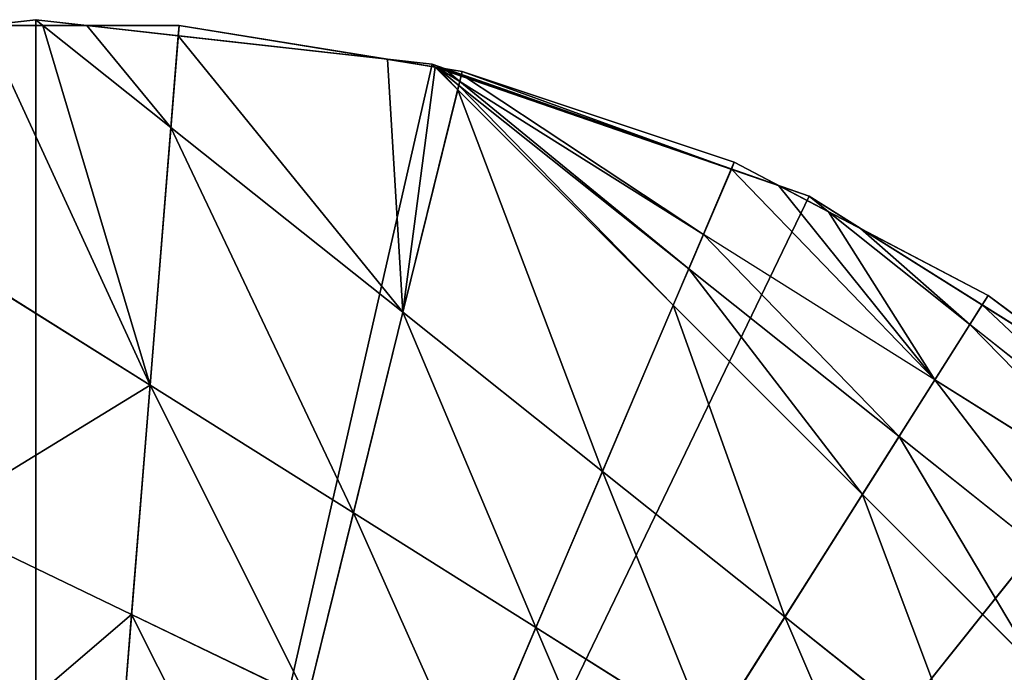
# Model space of a CAD drawing. Extents: x -102 to 18, y -3 to 3.
# Tile 44 of 54: x -0.02 to 1.49, y 1.74 to 2.75. Entities that reach past the tile are written whole.
import ezdxf

# ---------------------------------------------------------------- set-up
doc = ezdxf.new("R2010")
doc.units = 0
doc.header["$LTSCALE"] = 2.54
doc.layers.get('0').update_dxf_attribs({"color": 13, "linetype": 'CONTINUOUS'})

msp = doc.modelspace()

# ---------------------------------------------------------------- linework, layer by layer
at = {"color": 250}
for p, q in [((-0.6119, 2.6811), (0, 2.75)), ((-0.6119, 2.6811), (0, 2.75)), ((0, 2.75), (-0.6119, 2.6811, -13)), ((0, 2.75), (-0.6119, 2.6811, -13)), ((-0.0791, 2.7411, -13), (0, 2.75, -13)), ((-0.0791, 2.7411, -13), (0, 2.75, -13)), ((0, 2.75), (0.6119, 2.6811)), ((0, 2.75), (0, 0)), ((0, 2.75), (0, 0)), ((0, 2.75), (0, 2.75, -13)), ((0, 2.75), (0.6119, 2.6811)), ((0.6119, 2.6811), (0, 2.75, -13)), ((0.6119, 2.6811), (0, 2.75, -13)), ((0, 2.75, -13), (0.0791, 2.7411, -13)), ((0, 2.75), (0, 2.75, -13)), ((0, 2.75, -13), (0.0791, 2.7411, -13)), ((0, 2.75, -13), (0.0112, 2.7411, -13)), ((0, 2.75, -13), (0.0112, 2.7411, -13)), ((-0.2213, 2.7411, -13.2), (0.2213, 2.7411, -13)), ((0.2213, 2.7411, -13.2), (-0.2213, 2.7411, -13.2)), ((0.2213, 2.7411, -13.2), (-0.2213, 2.7411, -13.2)), ((-0.2213, 2.7411, -13.2), (0.2213, 2.7411, -13)), ((-0.0791, 2.7411, -13), (0.0112, 2.7411, -13)), ((-0.0791, 2.7411, -13), (0.0112, 2.7411, -13)), ((-0.0791, 2.7411, -13), (0.0112, 2.7411, -13)), ((0.2213, 2.7411, -13.2), (0, 0, -13.2)), ((0.2213, 2.7411, -13.2), (0, 0, -13.2)), ((0.0112, 2.7411, -13), (0.0791, 2.7411, -13)), ((0.0112, 2.7411, -13), (0.0791, 2.7411, -13)), ((0.0112, 2.7411, -13), (0.2086, 2.5837, -13)), ((0.0112, 2.7411, -13), (0.2086, 2.5837, -13)), ((0.0112, 2.7411, -13), (0.0791, 2.7411, -13)), ((0.0791, 2.7411, -13), (0.2213, 2.7411, -13)), ((0.0791, 2.7411, -13), (0.22, 2.7252, -13)), ((0.0791, 2.7411, -13), (0.2213, 2.7411, -13)), ((0.0791, 2.7411, -13), (0.22, 2.7252, -13)), ((0.0791, 2.7411, -13), (0.22, 2.7252, -13)), ((0.22, 2.7252, -13), (0.2213, 2.7411, -13)), ((0.22, 2.7252, -13), (0.2213, 2.7411, -13)), ((0.6581, 2.6701, -13.2), (0.2213, 2.7411, -13.2)), ((0.2213, 2.7411, -13.2), (0.6581, 2.6701, -13)), ((0.2213, 2.7411, -13.2), (0.2213, 2.7411, -13)), ((0.2213, 2.7411, -13), (0.5426, 2.6889, -13)), ((0.6581, 2.6701, -13.2), (0.2213, 2.7411, -13.2)), ((0.2213, 2.7411, -13.2), (0.6581, 2.6701, -13)), ((0.2213, 2.7411, -13.2), (0.2213, 2.7411, -13)), ((0.2213, 2.7411, -13), (0.5426, 2.6889, -13)), ((0.2086, 2.5837, -13), (0.22, 2.7252, -13)), ((0.2086, 2.5837, -13), (0.22, 2.7252, -13)), ((0.22, 2.7252, -13), (0.5426, 2.6889, -13)), ((0.22, 2.7252, -13), (0.5426, 2.6889, -13)), ((0.22, 2.7252, -13), (0.5426, 2.6889, -13)), ((0, 0), (0.6119, 2.6811)), ((0, 0), (0.6119, 2.6811)), ((0.5426, 2.6889, -13), (0.6161, 2.6769, -13)), ((0.5426, 2.6889, -13), (0.6161, 2.6769, -13)), ((0.5426, 2.6889, -13), (0.6119, 2.6811, -13)), ((0.5426, 2.6889, -13), (0.6161, 2.6769, -13)), ((0.5426, 2.6889, -13), (0.6119, 2.6811, -13)), ((0.6119, 2.6811), (1.1932, 2.4777)), ((0.6119, 2.6811), (0.6119, 2.6811, -13)), ((1.1932, 2.4777), (0.6119, 2.6811, -13)), ((0.6161, 2.6769, -13), (0.6119, 2.6811, -13)), ((0.6119, 2.6811), (0.6119, 2.6811, -13)), ((0.6119, 2.6811), (1.1932, 2.4777)), ((1.1932, 2.4777), (0.6119, 2.6811, -13)), ((0.6161, 2.6769, -13), (0.6119, 2.6811, -13)), ((0.6194, 2.6764, -13), (0.6161, 2.6769, -13)), ((0.6194, 2.6764, -13), (0.6161, 2.6769, -13)), ((0.6194, 2.6764, -13), (0.6161, 2.6769, -13)), ((0.6194, 2.6764, -13), (0.6304, 2.6746, -13)), ((0.6543, 2.6545, -13), (0.6194, 2.6764, -13)), ((0.6194, 2.6764, -13), (0.6304, 2.6746, -13)), ((0.6543, 2.6545, -13), (0.6194, 2.6764, -13)), ((0.6194, 2.6764, -13), (0.6528, 2.6485, -13)), ((0.6194, 2.6764, -13), (0.6512, 2.6418, -13)), ((0.6194, 2.6764, -13), (0.6528, 2.6485, -13)), ((0.6194, 2.6764, -13), (0.6512, 2.6418, -13)), ((0.6194, 2.6764, -13), (0.6304, 2.6746, -13)), ((0.6304, 2.6746, -13), (0.6581, 2.6701, -13)), ((0.6304, 2.6746, -13), (0.6569, 2.6653, -13)), ((0.6304, 2.6746, -13), (0.6569, 2.6653, -13)), ((0.6304, 2.6746, -13), (0.6581, 2.6701, -13)), ((0.6304, 2.6746, -13), (0.6569, 2.6653, -13)), ((0.6581, 2.6701, -13.2), (0, 0, -13.2)), ((0.6581, 2.6701, -13.2), (0, 0, -13.2)), ((0.6569, 2.6653, -13), (0.6543, 2.6545, -13)), ((0.6569, 2.6653, -13), (0.6543, 2.6545, -13)), ((0.6581, 2.6701, -13), (0.6569, 2.6653, -13)), ((0.6581, 2.6701, -13), (0.6569, 2.6653, -13)), ((0.6569, 2.6653, -13), (1.0735, 2.5195, -13)), ((0.6569, 2.6653, -13), (1.0735, 2.5195, -13)), ((0.6569, 2.6653, -13), (1.0735, 2.5195, -13)), ((0.6581, 2.6701, -13.2), (1.0779, 2.5299, -13)), ((0.6581, 2.6701, -13.2), (0.6581, 2.6701, -13)), ((0.6581, 2.6701, -13), (1.0779, 2.5299, -13)), ((1.0779, 2.5299, -13.2), (0.6581, 2.6701, -13.2)), ((0.6581, 2.6701, -13.2), (1.0779, 2.5299, -13)), ((1.0779, 2.5299, -13.2), (0.6581, 2.6701, -13.2)), ((0.6581, 2.6701, -13.2), (0.6581, 2.6701, -13)), ((0.6581, 2.6701, -13), (1.0779, 2.5299, -13)), ((0.6528, 2.6485, -13), (0.6512, 2.6418, -13)), ((0.6528, 2.6485, -13), (0.6512, 2.6418, -13)), ((0.6543, 2.6545, -13), (0.6528, 2.6485, -13)), ((0.6543, 2.6545, -13), (0.6528, 2.6485, -13)), ((0.6528, 2.6485, -13), (1.0078, 2.3654, -13)), ((0.6528, 2.6485, -13), (1.0078, 2.3654, -13)), ((1.0303, 2.4182, -13), (0.6543, 2.6545, -13)), ((1.0303, 2.4182, -13), (0.6543, 2.6545, -13)), ((0.6512, 2.6418, -13), (0.5665, 2.2983, -13)), ((0.6512, 2.6418, -13), (0.5665, 2.2983, -13)), ((0.6512, 2.6418, -13), (0.9838, 2.3091, -13)), ((0.6512, 2.6418, -13), (0.9838, 2.3091, -13)), ((0.1764, 2.1857, -13), (0.2086, 2.5837, -13)), ((0.1764, 2.1857, -13), (0.2086, 2.5837, -13)), ((0.2086, 2.5837, -13), (0.5665, 2.2983, -13)), ((0.2086, 2.5837, -13), (0.5665, 2.2983, -13)), ((0, 0, -13.2), (1.0779, 2.5299, -13.2)), ((0, 0, -13.2), (1.0779, 2.5299, -13.2)), ((1.0779, 2.5299, -13), (1.0735, 2.5195, -13)), ((1.0779, 2.5299, -13), (1.0735, 2.5195, -13)), ((1.0779, 2.5299, -13.2), (1.4698, 2.3243, -13)), ((1.0779, 2.5299, -13.2), (1.0779, 2.5299, -13)), ((1.0779, 2.5299, -13), (1.1462, 2.4941, -13)), ((1.0779, 2.5299, -13.2), (1.0779, 2.5299, -13)), ((1.4698, 2.3243, -13.2), (1.0779, 2.5299, -13.2)), ((1.0779, 2.5299, -13.2), (1.4698, 2.3243, -13)), ((1.4698, 2.3243, -13.2), (1.0779, 2.5299, -13.2)), ((1.0779, 2.5299, -13), (1.1462, 2.4941, -13)), ((1.0735, 2.5195, -13), (1.0303, 2.4182, -13)), ((1.0735, 2.5195, -13), (1.0303, 2.4182, -13)), ((1.0735, 2.5195, -13), (1.1462, 2.4941, -13)), ((1.0735, 2.5195, -13), (1.1462, 2.4941, -13)), ((1.0735, 2.5195, -13), (1.1462, 2.4941, -13)), ((1.1462, 2.4941, -13), (1.2233, 2.4536, -13)), ((1.1462, 2.4941, -13), (1.1932, 2.4777, -13)), ((1.1462, 2.4941, -13), (1.2233, 2.4536, -13)), ((1.1462, 2.4941, -13), (1.1932, 2.4777, -13)), ((1.1462, 2.4941, -13), (1.2233, 2.4536, -13)), ((1.1932, 2.4777), (0, 0)), ((1.1932, 2.4777), (0, 0)), ((1.1932, 2.4777), (1.7146, 2.15)), ((1.1932, 2.4777), (1.1932, 2.4777, -13)), ((1.1932, 2.4777), (1.1932, 2.4777, -13)), ((1.1932, 2.4777), (1.7146, 2.15)), ((1.7146, 2.15), (1.1932, 2.4777, -13)), ((1.7146, 2.15), (1.1932, 2.4777, -13)), ((1.1932, 2.4777, -13), (1.2726, 2.4278, -13)), ((1.1932, 2.4777, -13), (1.2726, 2.4278, -13)), ((1.2233, 2.4536, -13), (1.1932, 2.4777, -13)), ((1.2233, 2.4536, -13), (1.1932, 2.4777, -13)), ((1.2233, 2.4536, -13), (1.2726, 2.4278, -13)), ((1.2233, 2.4536, -13), (1.2726, 2.4278, -13)), ((1.4415, 2.2796, -13), (1.2233, 2.4536, -13)), ((1.4415, 2.2796, -13), (1.2233, 2.4536, -13)), ((1.2233, 2.4536, -13), (1.2726, 2.4278, -13)), ((-0.1953, 2.4193, -13), (0.1764, 2.1857, -13)), ((-0.1953, 2.4193, -13), (0.1764, 2.1857, -13)), ((1.0303, 2.4182, -13), (1.0078, 2.3654, -13)), ((1.0303, 2.4182, -13), (1.0078, 2.3654, -13)), ((1.3873, 2.1939, -13), (1.0303, 2.4182, -13)), ((1.3873, 2.1939, -13), (1.0303, 2.4182, -13)), ((1.2726, 2.4278, -13), (1.4698, 2.3243, -13)), ((1.2726, 2.4278, -13), (1.4605, 2.3097, -13)), ((1.2726, 2.4278, -13), (1.4698, 2.3243, -13)), ((1.2726, 2.4278, -13), (1.4605, 2.3097, -13)), ((1.2726, 2.4278, -13), (1.4605, 2.3097, -13)), ((1.0078, 2.3654, -13), (0.9838, 2.3091, -13)), ((1.0078, 2.3654, -13), (0.9838, 2.3091, -13)), ((1.0078, 2.3654, -13), (1.3322, 2.1067, -13)), ((1.0078, 2.3654, -13), (1.3322, 2.1067, -13)), ((1.4698, 2.3243, -13.2), (0, 0, -13.2)), ((1.4698, 2.3243, -13.2), (0, 0, -13.2)), ((1.4415, 2.2796, -13), (1.4605, 2.3097, -13)), ((1.4415, 2.2796, -13), (1.4605, 2.3097, -13)), ((1.4605, 2.3097, -13), (1.4698, 2.3243, -13)), ((1.4605, 2.3097, -13), (1.4698, 2.3243, -13)), ((1.4605, 2.3097, -13), (1.6356, 2.1997, -13)), ((1.4605, 2.3097, -13), (1.6356, 2.1997, -13)), ((1.4605, 2.3097, -13), (1.6356, 2.1997, -13)), ((1.8236, 2.0584, -13.2), (1.4698, 2.3243, -13.2)), ((1.4698, 2.3243, -13.2), (1.8236, 2.0584, -13)), ((1.4698, 2.3243, -13.2), (1.8236, 2.0584, -13)), ((1.4698, 2.3243, -13.2), (1.4698, 2.3243, -13)), ((1.4698, 2.3243, -13), (1.6356, 2.1997, -13)), ((1.4698, 2.3243, -13.2), (1.4698, 2.3243, -13)), ((1.8236, 2.0584, -13.2), (1.4698, 2.3243, -13.2)), ((1.4698, 2.3243, -13), (1.6356, 2.1997, -13)), ((0.5665, 2.2983, -13), (0.4901, 1.9886, -13)), ((0.5665, 2.2983, -13), (0.4901, 1.9886, -13)), ((0.5665, 2.2983, -13), (0.8745, 2.0526, -13)), ((0.5665, 2.2983, -13), (0.8745, 2.0526, -13)), ((0.9838, 2.3091, -13), (0.8745, 2.0526, -13)), ((0.9838, 2.3091, -13), (0.8745, 2.0526, -13)), ((0.9838, 2.3091, -13), (1.2757, 2.0173, -13)), ((0.9838, 2.3091, -13), (1.2757, 2.0173, -13)), ((1.3873, 2.1939, -13), (1.4415, 2.2796, -13)), ((1.3873, 2.1939, -13), (1.4415, 2.2796, -13)), ((1.7803, 2.0095, -13), (1.4415, 2.2796, -13)), ((1.7803, 2.0095, -13), (1.4415, 2.2796, -13)), ((1.3322, 2.1067, -13), (1.3873, 2.1939, -13)), ((1.3322, 2.1067, -13), (1.3873, 2.1939, -13)), ((1.7447, 1.9693, -13), (1.3873, 2.1939, -13)), ((1.7447, 1.9693, -13), (1.3873, 2.1939, -13)), ((0.1479, 1.8318, -13), (0.1764, 2.1857, -13)), ((0.1479, 1.8318, -13), (0.1764, 2.1857, -13)), ((0.1764, 2.1857, -13), (0.4901, 1.9886, -13)), ((0.1764, 2.1857, -13), (0.4901, 1.9886, -13)), ((1.7146, 2.15), (0, 0)), ((1.7146, 2.15), (0, 0)), ((1.2757, 2.0173, -13), (1.3322, 2.1067, -13)), ((1.2757, 2.0173, -13), (1.3322, 2.1067, -13)), ((1.3322, 2.1067, -13), (1.6452, 1.857, -13)), ((1.3322, 2.1067, -13), (1.6452, 1.857, -13)), ((0.8745, 2.0526, -13), (0.7718, 1.8116, -13)), ((0.8745, 2.0526, -13), (0.7718, 1.8116, -13)), ((0.8745, 2.0526, -13), (1.156, 1.8281, -13)), ((0.8745, 2.0526, -13), (1.156, 1.8281, -13)), ((1.156, 1.8281, -13), (1.2757, 2.0173, -13)), ((1.156, 1.8281, -13), (1.2757, 2.0173, -13)), ((1.2757, 2.0173, -13), (1.5469, 1.7461, -13)), ((1.2757, 2.0173, -13), (1.5469, 1.7461, -13)), ((-0.1598, 1.98, -13), (0.1479, 1.8318, -13)), ((-0.1598, 1.98, -13), (0.1479, 1.8318, -13)), ((0.4901, 1.9886, -13), (0.4193, 1.7011, -13)), ((0.4901, 1.9886, -13), (0.4193, 1.7011, -13)), ((0.4901, 1.9886, -13), (0.7718, 1.8116, -13)), ((0.4901, 1.9886, -13), (0.7718, 1.8116, -13)), ((0.1217, 1.5075, -13), (0.1479, 1.8318, -13)), ((0.1217, 1.5075, -13), (0.1479, 1.8318, -13)), ((0.1479, 1.8318, -13), (0.4193, 1.7011, -13)), ((0.1479, 1.8318, -13), (0.4193, 1.7011, -13)), ((1.0393, 1.6435, -13), (1.156, 1.8281, -13)), ((1.0393, 1.6435, -13), (1.156, 1.8281, -13)), ((1.156, 1.8281, -13), (1.4277, 1.6115, -13)), ((1.156, 1.8281, -13), (1.4277, 1.6115, -13)), ((0.7718, 1.8116, -13), (0.6728, 1.5791, -13)), ((0.7718, 1.8116, -13), (0.6728, 1.5791, -13)), ((0.7718, 1.8116, -13), (1.0393, 1.6435, -13)), ((0.7718, 1.8116, -13), (1.0393, 1.6435, -13))]:
    msp.add_line(p, q, dxfattribs=at)

# ---------------------------------------------------------------- meshes
mesh = msp.add_polyface(dxfattribs=at)
corners = [(0, 0), (0, 2.75), (-0.6119, 2.6811)]
mesh.append_faces([[corners[k] for k in face] for face in [(0, 1, 2)]], dxfattribs={"color": 250})
mesh = msp.add_polyface(dxfattribs=at)
corners = [(0, 2.75), (-0.6119, 2.6811, -13), (-0.6119, 2.6811)]
mesh.append_faces([[corners[k] for k in face] for face in [(0, 1, 2)]], dxfattribs={"color": 250})
mesh = msp.add_polyface(dxfattribs=at)
corners = [(0, 2.75), (-0.5426, 2.6889, -13), (-0.6119, 2.6811, -13), (-0.22, 2.7252, -13), (-0.0791, 2.7411, -13), (0, 2.75, -13)]
mesh.append_faces([[corners[k] for k in face] for face in [(0, 1, 2), (4, 0, 5)]], dxfattribs={"vtx0": -1, "color": 250})
mesh.append_faces([[corners[k] for k in face] for face in [(1, 0, 3), (3, 0, 4)]], dxfattribs={"vtx0": -1, "vtx1": -1, "color": 250})
mesh = msp.add_polyface(dxfattribs=at)
corners = [(0.0112, 2.7411, -13), (-0.0791, 2.7411, -13), (0, 2.75, -13)]
mesh.append_faces([[corners[k] for k in face] for face in [(0, 1, 2)]], dxfattribs={"color": 250})
mesh = msp.add_polyface(dxfattribs=at)
corners = [(0.6119, 2.6811), (0, 2.75), (0, 0)]
mesh.append_faces([[corners[k] for k in face] for face in [(0, 1, 2)]], dxfattribs={"color": 250})
mesh = msp.add_polyface(dxfattribs=at)
corners = [(0.6119, 2.6811), (0, 2.75, -13), (0, 2.75)]
mesh.append_faces([[corners[k] for k in face] for face in [(0, 1, 2)]], dxfattribs={"color": 250})
mesh = msp.add_polyface(dxfattribs=at)
corners = [(0.6119, 2.6811), (0.0791, 2.7411, -13), (0, 2.75, -13), (0.22, 2.7252, -13), (0.5426, 2.6889, -13), (0.6119, 2.6811, -13)]
mesh.append_faces([[corners[k] for k in face] for face in [(0, 1, 2), (4, 0, 5)]], dxfattribs={"vtx0": -1, "color": 250})
mesh.append_faces([[corners[k] for k in face] for face in [(1, 0, 3), (3, 0, 4)]], dxfattribs={"vtx0": -1, "vtx1": -1, "color": 250})
mesh = msp.add_polyface(dxfattribs=at)
corners = [(0.0791, 2.7411, -13), (0.0112, 2.7411, -13), (0, 2.75, -13)]
mesh.append_faces([[corners[k] for k in face] for face in [(0, 1, 2)]], dxfattribs={"color": 250})
mesh = msp.add_polyface(dxfattribs=at)
corners = [(0, 0, -13.2), (-0.6581, 2.6701, -13.2), (-0.2213, 2.7411, -13.2)]
mesh.append_faces([[corners[k] for k in face] for face in [(0, 1, 2)]], dxfattribs={"color": 250})
mesh = msp.add_polyface(dxfattribs=at)
corners = [(-0.2213, 2.7411, -13), (0.2213, 2.7411, -13), (-0.2213, 2.7411, -13.2), (-0.0791, 2.7411, -13), (0.0112, 2.7411, -13), (0.0791, 2.7411, -13)]
mesh.append_faces([[corners[k] for k in face] for face in [(0, 1, 2), (1, 4, 5)]], dxfattribs={"vtx0": -1, "color": 250})
mesh.append_faces([[corners[k] for k in face] for face in [(1, 0, 3), (1, 3, 4)]], dxfattribs={"vtx0": -1, "vtx2": -1, "color": 250})
mesh = msp.add_polyface(dxfattribs=at)
corners = [(0.2213, 2.7411, -13.2), (0, 0, -13.2), (-0.2213, 2.7411, -13.2)]
mesh.append_faces([[corners[k] for k in face] for face in [(0, 1, 2)]], dxfattribs={"color": 250})
mesh = msp.add_polyface(dxfattribs=at)
corners = [(0.2213, 2.7411, -13), (0.2213, 2.7411, -13.2), (-0.2213, 2.7411, -13.2)]
mesh.append_faces([[corners[k] for k in face] for face in [(0, 1, 2)]], dxfattribs={"color": 250})
mesh = msp.add_polyface(dxfattribs=at)
corners = [(-0.0791, 2.7411, -13), (-0.1953, 2.4193, -13), (-0.22, 2.7252, -13), (0.1764, 2.1857, -13), (0.0112, 2.7411, -13), (0.2086, 2.5837, -13)]
mesh.append_faces([[corners[k] for k in face] for face in [(0, 1, 2), (3, 4, 5)]], dxfattribs={"vtx0": -1, "color": 250})
mesh.append_faces([[corners[k] for k in face] for face in [(1, 0, 3)]], dxfattribs={"vtx0": -1, "vtx1": -1, "color": 250})
mesh.append_faces([[corners[k] for k in face] for face in [(3, 0, 4)]], dxfattribs={"vtx0": -1, "vtx2": -1, "color": 250})
mesh = msp.add_polyface(dxfattribs=at)
corners = [(0.6581, 2.6701, -13.2), (0, 0, -13.2), (0.2213, 2.7411, -13.2)]
mesh.append_faces([[corners[k] for k in face] for face in [(0, 1, 2)]], dxfattribs={"color": 250})
mesh = msp.add_polyface(dxfattribs=at)
corners = [(0.0791, 2.7411, -13), (0.2086, 2.5837, -13), (0.0112, 2.7411, -13), (0.22, 2.7252, -13)]
mesh.append_faces([[corners[k] for k in face] for face in [(0, 1, 2), (1, 0, 3)]], dxfattribs={"vtx0": -1, "color": 250})
mesh = msp.add_polyface(dxfattribs=at)
corners = [(0.2213, 2.7411, -13), (0.0791, 2.7411, -13), (0.22, 2.7252, -13)]
mesh.append_faces([[corners[k] for k in face] for face in [(0, 1, 2)]], dxfattribs={"color": 250})
mesh = msp.add_polyface(dxfattribs=at)
corners = [(0.5426, 2.6889, -13), (0.2213, 2.7411, -13), (0.22, 2.7252, -13)]
mesh.append_faces([[corners[k] for k in face] for face in [(0, 1, 2)]], dxfattribs={"color": 250})
mesh = msp.add_polyface(dxfattribs=at)
corners = [(0.2213, 2.7411, -13), (0.6581, 2.6701, -13), (0.2213, 2.7411, -13.2), (0.5426, 2.6889, -13), (0.6161, 2.6769, -13), (0.6194, 2.6764, -13), (0.6304, 2.6746, -13)]
mesh.append_faces([[corners[k] for k in face] for face in [(0, 1, 2), (1, 5, 6)]], dxfattribs={"vtx0": -1, "color": 250})
mesh.append_faces([[corners[k] for k in face] for face in [(1, 0, 3), (1, 3, 4), (1, 4, 5)]], dxfattribs={"vtx0": -1, "vtx2": -1, "color": 250})
mesh = msp.add_polyface(dxfattribs=at)
corners = [(0.6581, 2.6701, -13), (0.6581, 2.6701, -13.2), (0.2213, 2.7411, -13.2)]
mesh.append_faces([[corners[k] for k in face] for face in [(0, 1, 2)]], dxfattribs={"color": 250})
mesh = msp.add_polyface(dxfattribs=at)
corners = [(0.22, 2.7252, -13), (0.5665, 2.2983, -13), (0.2086, 2.5837, -13), (0.5426, 2.6889, -13), (0.6161, 2.6769, -13), (0.6512, 2.6418, -13), (0.6194, 2.6764, -13)]
mesh.append_faces([[corners[k] for k in face] for face in [(0, 1, 2), (5, 4, 6)]], dxfattribs={"vtx0": -1, "color": 250})
mesh.append_faces([[corners[k] for k in face] for face in [(1, 4, 5)]], dxfattribs={"vtx0": -1, "vtx1": -1, "color": 250})
mesh.append_faces([[corners[k] for k in face] for face in [(1, 0, 3), (1, 3, 4)]], dxfattribs={"vtx0": -1, "vtx2": -1, "color": 250})
mesh = msp.add_polyface(dxfattribs=at)
corners = [(0, 0), (-0.6119, 2.6811), (-1.1932, 2.4777)]
mesh.append_faces([[corners[k] for k in face] for face in [(0, 1, 2)]], dxfattribs={"color": 250})
mesh = msp.add_polyface(dxfattribs=at)
corners = [(1.1932, 2.4777), (0.6119, 2.6811), (0, 0)]
mesh.append_faces([[corners[k] for k in face] for face in [(0, 1, 2)]], dxfattribs={"color": 250})
mesh = msp.add_polyface(dxfattribs=at)
corners = [(0.6161, 2.6769, -13), (0.5426, 2.6889, -13), (0.6119, 2.6811, -13)]
mesh.append_faces([[corners[k] for k in face] for face in [(0, 1, 2)]], dxfattribs={"color": 250})
mesh = msp.add_polyface(dxfattribs=at)
corners = [(1.1932, 2.4777), (0.6161, 2.6769, -13), (0.6119, 2.6811, -13), (0.6194, 2.6764, -13), (0.6304, 2.6746, -13), (0.6569, 2.6653, -13), (1.0735, 2.5195, -13), (1.1462, 2.4941, -13), (1.1932, 2.4777, -13)]
mesh.append_faces([[corners[k] for k in face] for face in [(0, 1, 2), (7, 0, 8)]], dxfattribs={"vtx0": -1, "color": 250})
mesh.append_faces([[corners[k] for k in face] for face in [(1, 0, 3), (3, 0, 4), (4, 0, 5), (5, 0, 6), (6, 0, 7)]], dxfattribs={"vtx0": -1, "vtx1": -1, "color": 250})
mesh = msp.add_polyface(dxfattribs=at)
corners = [(1.1932, 2.4777), (0.6119, 2.6811, -13), (0.6119, 2.6811)]
mesh.append_faces([[corners[k] for k in face] for face in [(0, 1, 2)]], dxfattribs={"color": 250})
mesh = msp.add_polyface(dxfattribs=at)
corners = [(0.6304, 2.6746, -13), (0.6543, 2.6545, -13), (0.6194, 2.6764, -13), (0.6569, 2.6653, -13)]
mesh.append_faces([[corners[k] for k in face] for face in [(0, 1, 2), (1, 0, 3)]], dxfattribs={"vtx0": -1, "color": 250})
mesh = msp.add_polyface(dxfattribs=at)
corners = [(0.6543, 2.6545, -13), (0.6528, 2.6485, -13), (0.6194, 2.6764, -13)]
mesh.append_faces([[corners[k] for k in face] for face in [(0, 1, 2)]], dxfattribs={"color": 250})
mesh = msp.add_polyface(dxfattribs=at)
corners = [(0.6528, 2.6485, -13), (0.6512, 2.6418, -13), (0.6194, 2.6764, -13)]
mesh.append_faces([[corners[k] for k in face] for face in [(0, 1, 2)]], dxfattribs={"color": 250})
mesh = msp.add_polyface(dxfattribs=at)
corners = [(0.6581, 2.6701, -13), (0.6304, 2.6746, -13), (0.6569, 2.6653, -13)]
mesh.append_faces([[corners[k] for k in face] for face in [(0, 1, 2)]], dxfattribs={"color": 250})
mesh = msp.add_polyface(dxfattribs=at)
corners = [(0, 0, -13.2), (-1.0779, 2.5299, -13.2), (-0.6581, 2.6701, -13.2)]
mesh.append_faces([[corners[k] for k in face] for face in [(0, 1, 2)]], dxfattribs={"color": 250})
mesh = msp.add_polyface(dxfattribs=at)
corners = [(1.0779, 2.5299, -13.2), (0, 0, -13.2), (0.6581, 2.6701, -13.2)]
mesh.append_faces([[corners[k] for k in face] for face in [(0, 1, 2)]], dxfattribs={"color": 250})
mesh = msp.add_polyface(dxfattribs=at)
corners = [(1.0303, 2.4182, -13), (0.6569, 2.6653, -13), (0.6543, 2.6545, -13), (1.0735, 2.5195, -13)]
mesh.append_faces([[corners[k] for k in face] for face in [(0, 1, 2), (1, 0, 3)]], dxfattribs={"vtx0": -1, "color": 250})
mesh = msp.add_polyface(dxfattribs=at)
corners = [(1.0735, 2.5195, -13), (0.6581, 2.6701, -13), (0.6569, 2.6653, -13), (1.0779, 2.5299, -13)]
mesh.append_faces([[corners[k] for k in face] for face in [(0, 1, 2), (1, 0, 3)]], dxfattribs={"vtx0": -1, "color": 250})
mesh = msp.add_polyface(dxfattribs=at)
corners = [(1.0779, 2.5299, -13), (0.6581, 2.6701, -13.2), (0.6581, 2.6701, -13)]
mesh.append_faces([[corners[k] for k in face] for face in [(0, 1, 2)]], dxfattribs={"color": 250})
mesh = msp.add_polyface(dxfattribs=at)
corners = [(1.0779, 2.5299, -13), (1.0779, 2.5299, -13.2), (0.6581, 2.6701, -13.2)]
mesh.append_faces([[corners[k] for k in face] for face in [(0, 1, 2)]], dxfattribs={"color": 250})
mesh = msp.add_polyface(dxfattribs=at)
corners = [(0.6528, 2.6485, -13), (0.9838, 2.3091, -13), (0.6512, 2.6418, -13), (1.0078, 2.3654, -13)]
mesh.append_faces([[corners[k] for k in face] for face in [(0, 1, 2), (1, 0, 3)]], dxfattribs={"vtx0": -1, "color": 250})
mesh = msp.add_polyface(dxfattribs=at)
corners = [(0.6543, 2.6545, -13), (1.0078, 2.3654, -13), (0.6528, 2.6485, -13), (1.0303, 2.4182, -13)]
mesh.append_faces([[corners[k] for k in face] for face in [(0, 1, 2), (1, 0, 3)]], dxfattribs={"vtx0": -1, "color": 250})
mesh = msp.add_polyface(dxfattribs=at)
corners = [(0.6512, 2.6418, -13), (0.8745, 2.0526, -13), (0.5665, 2.2983, -13), (0.9838, 2.3091, -13)]
mesh.append_faces([[corners[k] for k in face] for face in [(0, 1, 2), (1, 0, 3)]], dxfattribs={"vtx0": -1, "color": 250})
mesh = msp.add_polyface(dxfattribs=at)
corners = [(0.4901, 1.9886, -13), (0.2086, 2.5837, -13), (0.1764, 2.1857, -13), (0.5665, 2.2983, -13)]
mesh.append_faces([[corners[k] for k in face] for face in [(0, 1, 2), (1, 0, 3)]], dxfattribs={"vtx0": -1, "color": 250})
mesh = msp.add_polyface(dxfattribs=at)
corners = [(0, 0, -13.2), (-1.4698, 2.3243, -13.2), (-1.0779, 2.5299, -13.2)]
mesh.append_faces([[corners[k] for k in face] for face in [(0, 1, 2)]], dxfattribs={"color": 250})
mesh = msp.add_polyface(dxfattribs=at)
corners = [(1.4698, 2.3243, -13.2), (0, 0, -13.2), (1.0779, 2.5299, -13.2)]
mesh.append_faces([[corners[k] for k in face] for face in [(0, 1, 2)]], dxfattribs={"color": 250})
mesh = msp.add_polyface(dxfattribs=at)
corners = [(1.1462, 2.4941, -13), (1.0779, 2.5299, -13), (1.0735, 2.5195, -13)]
mesh.append_faces([[corners[k] for k in face] for face in [(0, 1, 2)]], dxfattribs={"color": 250})
mesh = msp.add_polyface(dxfattribs=at)
corners = [(1.0779, 2.5299, -13), (1.4698, 2.3243, -13), (1.0779, 2.5299, -13.2), (1.1462, 2.4941, -13), (1.2233, 2.4536, -13), (1.2726, 2.4278, -13)]
mesh.append_faces([[corners[k] for k in face] for face in [(0, 1, 2), (1, 4, 5)]], dxfattribs={"vtx0": -1, "color": 250})
mesh.append_faces([[corners[k] for k in face] for face in [(1, 0, 3), (1, 3, 4)]], dxfattribs={"vtx0": -1, "vtx2": -1, "color": 250})
mesh = msp.add_polyface(dxfattribs=at)
corners = [(1.4698, 2.3243, -13), (1.4698, 2.3243, -13.2), (1.0779, 2.5299, -13.2)]
mesh.append_faces([[corners[k] for k in face] for face in [(0, 1, 2)]], dxfattribs={"color": 250})
mesh = msp.add_polyface(dxfattribs=at)
corners = [(1.0735, 2.5195, -13), (1.3873, 2.1939, -13), (1.0303, 2.4182, -13), (1.1462, 2.4941, -13), (1.2233, 2.4536, -13), (1.4415, 2.2796, -13)]
mesh.append_faces([[corners[k] for k in face] for face in [(0, 1, 2), (1, 4, 5)]], dxfattribs={"vtx0": -1, "color": 250})
mesh.append_faces([[corners[k] for k in face] for face in [(1, 0, 3), (1, 3, 4)]], dxfattribs={"vtx0": -1, "vtx2": -1, "color": 250})
mesh = msp.add_polyface(dxfattribs=at)
corners = [(1.2233, 2.4536, -13), (1.1462, 2.4941, -13), (1.1932, 2.4777, -13)]
mesh.append_faces([[corners[k] for k in face] for face in [(0, 1, 2)]], dxfattribs={"color": 250})
mesh = msp.add_polyface(dxfattribs=at)
corners = [(0, 0), (-1.1932, 2.4777), (-1.7146, 2.15)]
mesh.append_faces([[corners[k] for k in face] for face in [(0, 1, 2)]], dxfattribs={"color": 250})
mesh = msp.add_polyface(dxfattribs=at)
corners = [(1.7146, 2.15), (1.1932, 2.4777), (0, 0)]
mesh.append_faces([[corners[k] for k in face] for face in [(0, 1, 2)]], dxfattribs={"color": 250})
mesh = msp.add_polyface(dxfattribs=at)
corners = [(1.7146, 2.15), (1.1932, 2.4777, -13), (1.1932, 2.4777)]
mesh.append_faces([[corners[k] for k in face] for face in [(0, 1, 2)]], dxfattribs={"color": 250})
mesh = msp.add_polyface(dxfattribs=at)
corners = [(1.7146, 2.15), (1.2726, 2.4278, -13), (1.1932, 2.4777, -13), (1.4605, 2.3097, -13), (1.6356, 2.1997, -13), (1.7146, 2.15, -13)]
mesh.append_faces([[corners[k] for k in face] for face in [(0, 1, 2), (4, 0, 5)]], dxfattribs={"vtx0": -1, "color": 250})
mesh.append_faces([[corners[k] for k in face] for face in [(1, 0, 3), (3, 0, 4)]], dxfattribs={"vtx0": -1, "vtx1": -1, "color": 250})
mesh = msp.add_polyface(dxfattribs=at)
corners = [(1.2726, 2.4278, -13), (1.2233, 2.4536, -13), (1.1932, 2.4777, -13)]
mesh.append_faces([[corners[k] for k in face] for face in [(0, 1, 2)]], dxfattribs={"color": 250})
mesh = msp.add_polyface(dxfattribs=at)
corners = [(1.2726, 2.4278, -13), (1.4415, 2.2796, -13), (1.2233, 2.4536, -13), (1.4605, 2.3097, -13)]
mesh.append_faces([[corners[k] for k in face] for face in [(0, 1, 2), (1, 0, 3)]], dxfattribs={"vtx0": -1, "color": 250})
mesh = msp.add_polyface(dxfattribs=at)
corners = [(0.1764, 2.1857, -13), (-0.1598, 1.98, -13), (-0.1953, 2.4193, -13), (0.1479, 1.8318, -13)]
mesh.append_faces([[corners[k] for k in face] for face in [(0, 1, 2), (1, 0, 3)]], dxfattribs={"vtx0": -1, "color": 250})
mesh = msp.add_polyface(dxfattribs=at)
corners = [(1.3322, 2.1067, -13), (1.0303, 2.4182, -13), (1.0078, 2.3654, -13), (1.3873, 2.1939, -13)]
mesh.append_faces([[corners[k] for k in face] for face in [(0, 1, 2), (1, 0, 3)]], dxfattribs={"vtx0": -1, "color": 250})
mesh = msp.add_polyface(dxfattribs=at)
corners = [(1.4698, 2.3243, -13), (1.2726, 2.4278, -13), (1.4605, 2.3097, -13)]
mesh.append_faces([[corners[k] for k in face] for face in [(0, 1, 2)]], dxfattribs={"color": 250})
mesh = msp.add_polyface(dxfattribs=at)
corners = [(1.2757, 2.0173, -13), (1.0078, 2.3654, -13), (0.9838, 2.3091, -13), (1.3322, 2.1067, -13)]
mesh.append_faces([[corners[k] for k in face] for face in [(0, 1, 2), (1, 0, 3)]], dxfattribs={"vtx0": -1, "color": 250})
mesh = msp.add_polyface(dxfattribs=at)
corners = [(0, 0, -13.2), (-1.8236, 2.0584, -13.2), (-1.4698, 2.3243, -13.2)]
mesh.append_faces([[corners[k] for k in face] for face in [(0, 1, 2)]], dxfattribs={"color": 250})
mesh = msp.add_polyface(dxfattribs=at)
corners = [(1.8236, 2.0584, -13.2), (0, 0, -13.2), (1.4698, 2.3243, -13.2)]
mesh.append_faces([[corners[k] for k in face] for face in [(0, 1, 2)]], dxfattribs={"color": 250})
mesh = msp.add_polyface(dxfattribs=at)
corners = [(1.4605, 2.3097, -13), (1.7803, 2.0095, -13), (1.4415, 2.2796, -13), (1.6356, 2.1997, -13), (1.7537, 2.1109, -13), (1.8154, 2.0492, -13)]
mesh.append_faces([[corners[k] for k in face] for face in [(0, 1, 2), (1, 4, 5)]], dxfattribs={"vtx0": -1, "color": 250})
mesh.append_faces([[corners[k] for k in face] for face in [(1, 0, 3), (1, 3, 4)]], dxfattribs={"vtx0": -1, "vtx2": -1, "color": 250})
mesh = msp.add_polyface(dxfattribs=at)
corners = [(1.6356, 2.1997, -13), (1.4698, 2.3243, -13), (1.4605, 2.3097, -13)]
mesh.append_faces([[corners[k] for k in face] for face in [(0, 1, 2)]], dxfattribs={"color": 250})
mesh = msp.add_polyface(dxfattribs=at)
corners = [(1.8236, 2.0584, -13), (1.8236, 2.0584, -13.2), (1.4698, 2.3243, -13.2)]
mesh.append_faces([[corners[k] for k in face] for face in [(0, 1, 2)]], dxfattribs={"color": 250})
mesh = msp.add_polyface(dxfattribs=at)
corners = [(1.4698, 2.3243, -13), (1.8236, 2.0584, -13), (1.4698, 2.3243, -13.2), (1.6356, 2.1997, -13), (1.7537, 2.1109, -13)]
mesh.append_faces([[corners[k] for k in face] for face in [(0, 1, 2), (1, 3, 4)]], dxfattribs={"vtx0": -1, "color": 250})
mesh.append_faces([[corners[k] for k in face] for face in [(1, 0, 3)]], dxfattribs={"vtx0": -1, "vtx2": -1, "color": 250})
mesh = msp.add_polyface(dxfattribs=at)
corners = [(0.7718, 1.8116, -13), (0.5665, 2.2983, -13), (0.4901, 1.9886, -13), (0.8745, 2.0526, -13)]
mesh.append_faces([[corners[k] for k in face] for face in [(0, 1, 2), (1, 0, 3)]], dxfattribs={"vtx0": -1, "color": 250})
mesh = msp.add_polyface(dxfattribs=at)
corners = [(1.156, 1.8281, -13), (0.9838, 2.3091, -13), (0.8745, 2.0526, -13), (1.2757, 2.0173, -13)]
mesh.append_faces([[corners[k] for k in face] for face in [(0, 1, 2), (1, 0, 3)]], dxfattribs={"vtx0": -1, "color": 250})
mesh = msp.add_polyface(dxfattribs=at)
corners = [(1.7447, 1.9693, -13), (1.4415, 2.2796, -13), (1.3873, 2.1939, -13), (1.7803, 2.0095, -13)]
mesh.append_faces([[corners[k] for k in face] for face in [(0, 1, 2), (1, 0, 3)]], dxfattribs={"vtx0": -1, "color": 250})
mesh = msp.add_polyface(dxfattribs=at)
corners = [(1.3873, 2.1939, -13), (1.6452, 1.857, -13), (1.3322, 2.1067, -13), (1.7447, 1.9693, -13)]
mesh.append_faces([[corners[k] for k in face] for face in [(0, 1, 2), (1, 0, 3)]], dxfattribs={"vtx0": -1, "color": 250})
mesh = msp.add_polyface(dxfattribs=at)
corners = [(0.4193, 1.7011, -13), (0.1764, 2.1857, -13), (0.1479, 1.8318, -13), (0.4901, 1.9886, -13)]
mesh.append_faces([[corners[k] for k in face] for face in [(0, 1, 2), (1, 0, 3)]], dxfattribs={"vtx0": -1, "color": 250})
mesh = msp.add_polyface(dxfattribs=at)
corners = [(0, 0), (-1.7146, 2.15), (-2.15, 1.7146)]
mesh.append_faces([[corners[k] for k in face] for face in [(0, 1, 2)]], dxfattribs={"color": 250})
mesh = msp.add_polyface(dxfattribs=at)
corners = [(2.15, 1.7146), (1.7146, 2.15), (0, 0)]
mesh.append_faces([[corners[k] for k in face] for face in [(0, 1, 2)]], dxfattribs={"color": 250})
mesh = msp.add_polyface(dxfattribs=at)
corners = [(1.5469, 1.7461, -13), (1.3322, 2.1067, -13), (1.2757, 2.0173, -13), (1.6452, 1.857, -13)]
mesh.append_faces([[corners[k] for k in face] for face in [(0, 1, 2), (1, 0, 3)]], dxfattribs={"vtx0": -1, "color": 250})
mesh = msp.add_polyface(dxfattribs=at)
corners = [(0, 0, -13.2), (-2.1302, 1.7392, -13.2), (-1.8236, 2.0584, -13.2)]
mesh.append_faces([[corners[k] for k in face] for face in [(0, 1, 2)]], dxfattribs={"color": 250})
mesh = msp.add_polyface(dxfattribs=at)
corners = [(2.1302, 1.7392, -13.2), (0, 0, -13.2), (1.8236, 2.0584, -13.2)]
mesh.append_faces([[corners[k] for k in face] for face in [(0, 1, 2)]], dxfattribs={"color": 250})
mesh = msp.add_polyface(dxfattribs=at)
corners = [(1.0393, 1.6435, -13), (0.8745, 2.0526, -13), (0.7718, 1.8116, -13), (1.156, 1.8281, -13)]
mesh.append_faces([[corners[k] for k in face] for face in [(0, 1, 2), (1, 0, 3)]], dxfattribs={"vtx0": -1, "color": 250})
mesh = msp.add_polyface(dxfattribs=at)
corners = [(1.2757, 2.0173, -13), (1.4277, 1.6115, -13), (1.156, 1.8281, -13), (1.5469, 1.7461, -13)]
mesh.append_faces([[corners[k] for k in face] for face in [(0, 1, 2), (1, 0, 3)]], dxfattribs={"vtx0": -1, "color": 250})
mesh = msp.add_polyface(dxfattribs=at)
corners = [(0.1479, 1.8318, -13), (-0.1288, 1.5951, -13), (-0.1598, 1.98, -13), (0.1217, 1.5075, -13)]
mesh.append_faces([[corners[k] for k in face] for face in [(0, 1, 2), (1, 0, 3)]], dxfattribs={"vtx0": -1, "color": 250})
mesh = msp.add_polyface(dxfattribs=at)
corners = [(0.6728, 1.5791, -13), (0.4901, 1.9886, -13), (0.4193, 1.7011, -13), (0.7718, 1.8116, -13)]
mesh.append_faces([[corners[k] for k in face] for face in [(0, 1, 2), (1, 0, 3)]], dxfattribs={"vtx0": -1, "color": 250})
mesh = msp.add_polyface(dxfattribs=at)
corners = [(0.3517, 1.427, -13), (0.1479, 1.8318, -13), (0.1217, 1.5075, -13), (0.4193, 1.7011, -13)]
mesh.append_faces([[corners[k] for k in face] for face in [(0, 1, 2), (1, 0, 3)]], dxfattribs={"vtx0": -1, "color": 250})
mesh = msp.add_polyface(dxfattribs=at)
corners = [(1.307, 1.4753, -13), (1.156, 1.8281, -13), (1.0393, 1.6435, -13), (1.4277, 1.6115, -13)]
mesh.append_faces([[corners[k] for k in face] for face in [(0, 1, 2), (1, 0, 3)]], dxfattribs={"vtx0": -1, "color": 250})
mesh = msp.add_polyface(dxfattribs=at)
corners = [(0.9225, 1.4588, -13), (0.7718, 1.8116, -13), (0.6728, 1.5791, -13), (1.0393, 1.6435, -13)]
mesh.append_faces([[corners[k] for k in face] for face in [(0, 1, 2), (1, 0, 3)]], dxfattribs={"vtx0": -1, "color": 250})
mesh = msp.add_polyface(dxfattribs=at)
corners = [(1.5469, 1.7461, -13), (1.7039, 1.3912, -13), (1.4277, 1.6115, -13), (1.8128, 1.4801, -13)]
mesh.append_faces([[corners[k] for k in face] for face in [(0, 1, 2), (1, 0, 3)]], dxfattribs={"vtx0": -1, "color": 250})

doc.saveas('drawing.dxf')
